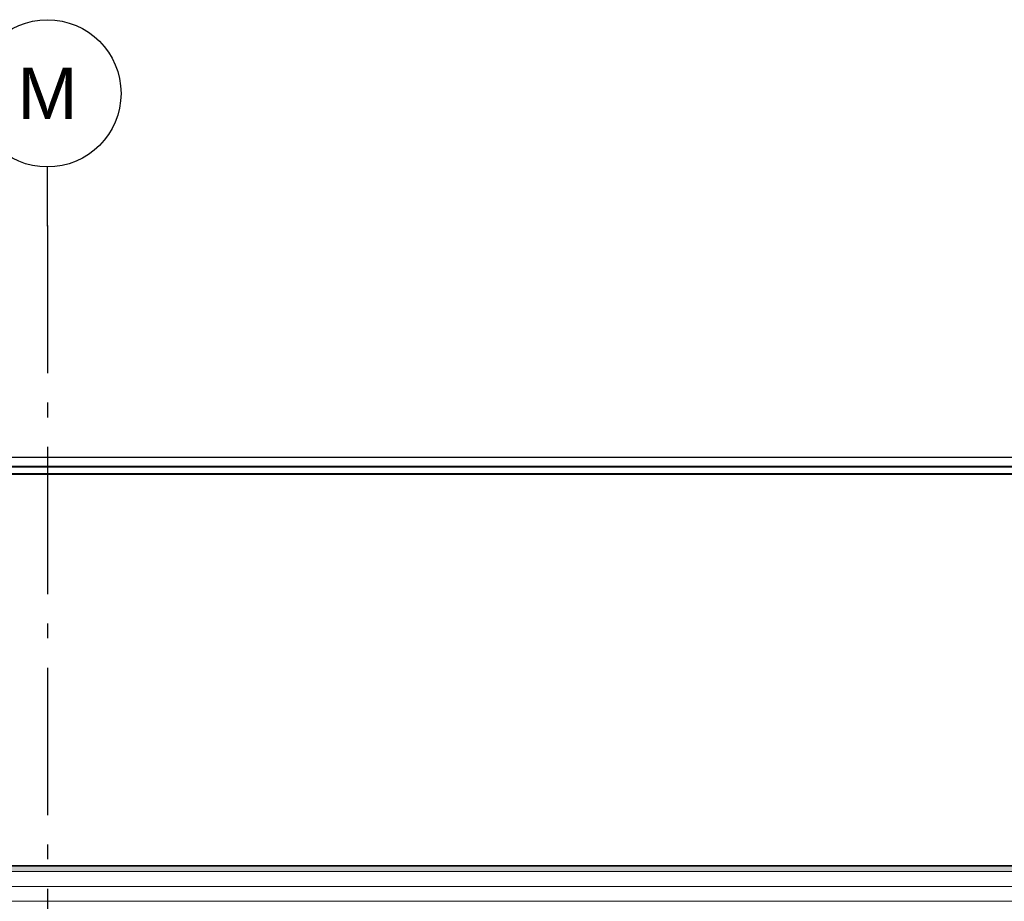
# Model space of a CAD drawing. Header units: millimetres. Extents: x -8544 to 51179, y -2070 to 23603.
# Tile 60 of 174: x 4723 to 8067, y 10057 to 13050. Entities that reach past the tile are written whole.
import ezdxf
from ezdxf.enums import TextEntityAlignment as Align

# ---------------------------------------------------------------- set-up
doc = ezdxf.new("R2010")
doc.units = ezdxf.units.MM
doc.header["$LTSCALE"] = 0.5
doc.header["$MEASUREMENT"] = 0
doc.linetypes.add('Akselinje', pattern=[1500, 1000, -200, 100, -200])
doc.linetypes.add('PLINE', pattern=[0])
for name, color, linetype in [('262- Taktekking (Skravur)(Nye konstruksjoner)', 7, 'Continuous'), ('265- Gesimser_ takrenner og nedløp(Nye konstruksjoner)', 7, 'Continuous'), ('82-- Modullinjer', 7, 'Continuous')]:
    doc.layers.add(name, color=color, linetype=linetype)
doc.layers.add('262- Taktekking(Nye konstruksjoner)', color=7, linetype='Continuous', lineweight=0)
doc.styles.add('GENERATED_STYLE_1', font='arial.ttf')

# ---------------------------------------------------------------- blocks, each defined once
blk = doc.blocks.new('Standard grid marker[4]', base_point=(4816.9, 12550))
at = {"layer": '82-- Modullinjer', "linetype": 'Akselinje'}
for q in [(4816.9, 12550), (4816.9, 1550)]:
    blk.add_line((4816.9, 12350), q, dxfattribs=at)
at = {"layer": '82-- Modullinjer', "linetype": 'PLINE'}
blk.add_circle((4816.9, 12800), 250, dxfattribs=at)
at = {"layer": '82-- Modullinjer', "linetype": 'Akselinje'}
blk.add_point((4816.9, 12350), dxfattribs=at)
blk.add_point((4816.9, 12350), dxfattribs=at)
at = {"layer": '82-- Modullinjer', "style": 'GENERATED_STYLE_1'}
for tag, p in [('AC_MarkerText_1_0', (4816.9, 12887.5)), ('AC_MarkerText_1_1', (4816.9, 1187.5))]:
    blk.add_attdef(tag, text='', height=175, rotation=360, dxfattribs=at).set_placement(p, align=Align.TOP_CENTER)

msp = doc.modelspace()

# ---------------------------------------------------------------- hatches: boundary and pattern name
at = {"layer": '262- Taktekking (Skravur)(Nye konstruksjoner)', "linetype": 'Continuous'}
msp.add_hatch(color=256, dxfattribs=at).paths.add_polyline_path([(-2583.1, 10176.3), (12216.9, 10176.3), (12216.9, 10178.3), (-2583.1, 10178.3)])
at = {"layer": '262- Taktekking(Nye konstruksjoner)', "linetype": 'Continuous'}
msp.add_hatch(color=256, dxfattribs=at).paths.add_polyline_path([(-2583.1, 10176.3), (-2583.1, 10158.2), (12216.9, 10158.2), (12216.9, 10176.3)])

# ---------------------------------------------------------------- linework, layer by layer
at = {"layer": '262- Taktekking(Nye konstruksjoner)', "linetype": 'PLINE'}
for p, q in [((12216.9, 11507.4), (-2583.1, 11507.4)), ((12216.9, 10178.3), (-2583.1, 10178.3)), ((12216.9, 10176.3), (-2583.1, 10176.3)), ((12216.9, 10158.2), (-2583.1, 10158.2)), ((12216.9, 10107.7), (-2583.1, 10107.7)), ((12216.9, 10057.3), (-2583.1, 10057.3))]:
    msp.add_line(p, q, dxfattribs=at)
at = {"layer": '265- Gesimser_ takrenner og nedløp(Nye konstruksjoner)', "linetype": 'PLINE'}
for p, q in [((-2690.5, 11564.6), (12324.3, 11564.6)), ((-2633.1, 11534.4), (12266.9, 11534.4)), ((-2630.5, 11532.7), (12264.3, 11532.7)), ((12229.8, 11508.7), (-2595.9, 11508.7)), ((-2593.8, 11507.3), (12227.7, 11507.3))]:
    msp.add_line(p, q, dxfattribs=at)

# ---------------------------------------------------------------- block references
at = {"layer": '82-- Modullinjer', "linetype": 'PLINE'}
ref = msp.add_blockref('Standard grid marker[4]', (4816.9, 12550), dxfattribs=at)
ref.add_attrib('AC_MarkerText_1', 'M', dxfattribs={"color": 7, "height": 175, "rotation": 360, "style": 'GENERATED_STYLE_1'}).set_placement((4816.9, 12887.5), align=Align.TOP_CENTER)

doc.saveas('drawing.dxf')
